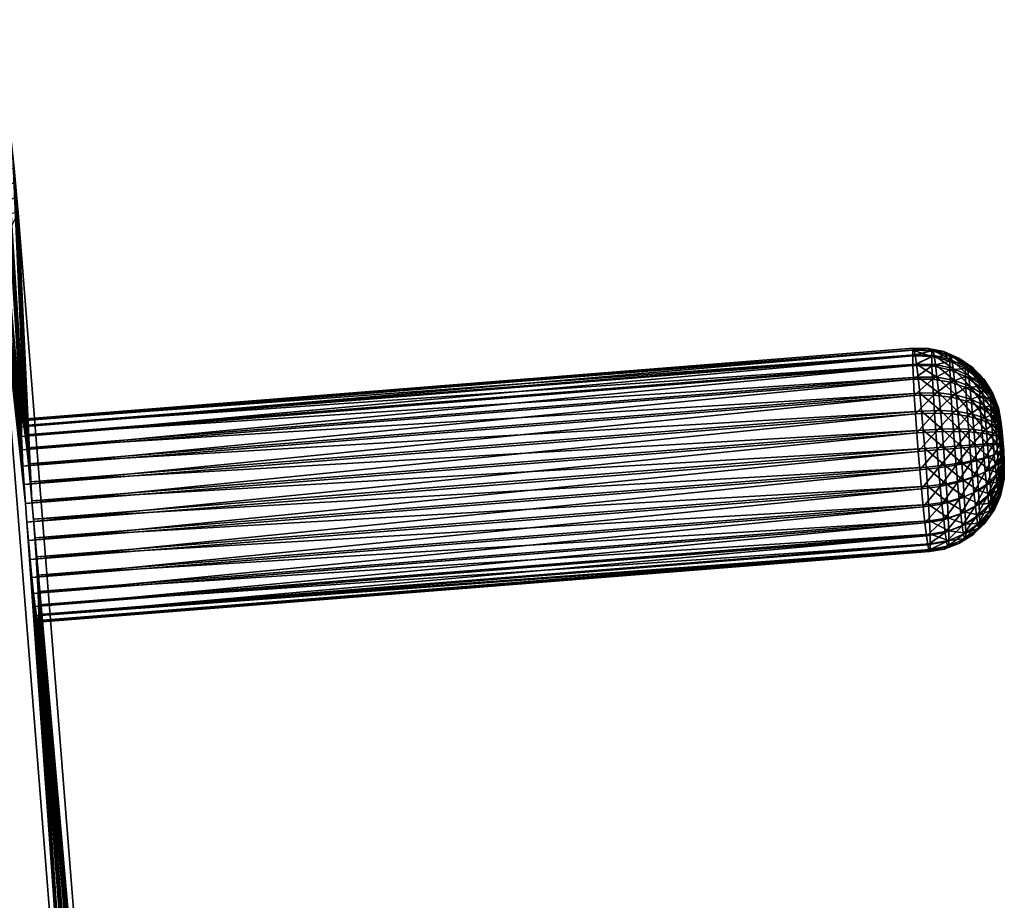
# Model space of a CAD drawing. Header units: centimetres. Extents: x -241 to 151, y -198 to 16.
# Tile 157 of 256: x -34.15 to -32.34, y 4.16 to 5.79. Entities that reach past the tile are written whole.
import ezdxf

# ---------------------------------------------------------------- set-up
doc = ezdxf.new("R2010")
doc.units = ezdxf.units.CM
doc.layers.add('963', color=7, linetype='Continuous', true_color=0xb89be5)

msp = doc.modelspace()

# ---------------------------------------------------------------- meshes
at = {"layer": '963', "color": 254, "true_color": 0xcad1ee}
mesh = msp.add_polyface(dxfattribs=at)
corners = [(-35.2918, 5.6983, -2.1254), (-34.2161, 5.7765, -1.4548), (-34.1958, 5.7852, -2.0901), (-35.312, 5.6437, -1.385), (-34.206, 5.5168, -1.1396), (-34.216, 5.7312, -1.3492), (-34.1653, 5.5344, -2.411), (-35.2848, 5.6549, -2.2339), (-34.1889, 5.7429, -2.1966), (-35.2514, 5.3423, -2.4923), (-34.1577, 5.4564, -2.4533), (-34.1555, 5.4292, -2.4561), (-34.1628, 5.5107, -2.4307), (-35.2613, 5.4475, -2.4472), (-34.1653, 5.5344, -2.411), (-35.2751, 5.3708, -2.4896), (-34.1602, 5.4841, -2.4449), (-35.3893, 5.4063, -2.4758), (-35.285, 5.656, -2.2329), (-34.1912, 5.762, -2.1724), (-34.1889, 5.7429, -2.1966), (-34.1947, 5.7831, -2.1174), (-35.2918, 5.6983, -2.1264), (-34.1958, 5.7852, -2.0901), (-34.1932, 5.7755, -2.1454), (-35.2918, 5.6955, -2.157), (-35.2913, 5.6865, -2.1864), (-34.2168, 5.7509, -1.373), (-35.312, 5.6443, -1.3855), (-34.216, 5.7312, -1.3492), (-35.3121, 5.6896, -1.491), (-34.2168, 5.7736, -1.4275), (-34.2161, 5.7765, -1.4548), (-35.3129, 5.686, -1.4606), (-34.2171, 5.7652, -1.3997), (-35.3135, 5.6764, -1.4316), (-34.201, 5.4377, -1.0991), (-34.7036, 5.3705, -1.1136), (-34.199, 5.4105, -1.0969), (-35.2709, 5.4135, -1.1592), (-34.2047, 5.4927, -1.1204), (-34.206, 5.5168, -1.1396), (-35.1209, 5.394, -1.1376), (-34.203, 5.4657, -1.1068), (-34.9131, 5.3804, -1.1225), (-34.1493, 5.0349, -1.6976), (-34.201, 5.4377, -1.0991), (-34.199, 5.4105, -1.0969), (-34.203, 5.4657, -1.1068), (-34.2047, 5.4927, -1.1204), (-34.206, 5.5168, -1.1396), (-34.216, 5.7312, -1.3492), (-34.149, 5.0454, -1.7324), (-34.2168, 5.7509, -1.373), (-34.2171, 5.7652, -1.3997), (-34.2168, 5.7736, -1.4275), (-34.2161, 5.7765, -1.4548), (-34.1958, 5.7852, -2.0901), (-34.1468, 5.0464, -1.8008), (-34.1481, 5.049, -1.7666), (-34.1424, 5.0199, -1.8697), (-34.1947, 5.7831, -2.1174), (-34.1932, 5.7755, -2.1454), (-34.1912, 5.762, -2.1724), (-34.1889, 5.7429, -2.1966), (-34.1653, 5.5344, -2.411), (-34.1395, 4.996, -1.9), (-34.1628, 5.5107, -2.4307), (-34.1602, 5.4841, -2.4449), (-34.1577, 5.4564, -2.4533), (-34.1555, 5.4292, -2.4561)]
mesh.append_faces([[corners[k] for k in face] for face in [(0, 1, 2), (3, 4, 5), (6, 7, 8), (9, 10, 11), (12, 13, 14), (15, 16, 10), (17, 12, 16), (18, 19, 20), (21, 22, 23), (24, 25, 21), (19, 26, 24), (27, 28, 29), (30, 31, 32), (33, 34, 31), (35, 27, 34), (36, 37, 38), (39, 40, 41), (42, 43, 40), (44, 36, 43), (37, 36, 44), (45, 46, 47), (45, 48, 46), (45, 49, 48), (45, 50, 49), (45, 51, 50), (52, 53, 51), (52, 54, 53), (52, 55, 54), (52, 56, 55), (52, 57, 56), (58, 57, 59), (60, 61, 57), (60, 62, 61), (60, 63, 62), (60, 64, 63), (60, 65, 64), (66, 67, 65), (66, 68, 67), (66, 69, 68), (66, 70, 69)]], dxfattribs={"color": 254})
mesh = msp.add_polyface(dxfattribs=at)
corners = [(-34.7036, 5.3705, -1.1136), (-35.1991, 4.1207, -1.1467), (-34.199, 5.4105, -1.0969), (-35.104, 3.4915, -2.5131), (-34.1555, 5.4292, -2.4561), (-33.9589, 2.9615, -2.4838), (-34.199, 5.4105, -1.0969), (-34.1464, 4.962, -1.6103), (-34.148, 4.9923, -1.6343), (-34.149, 5.0171, -1.6641), (-34.1443, 4.9282, -1.5932), (-34.1493, 5.0349, -1.6976), (-34.149, 5.0454, -1.7324), (-34.216, 5.7312, -1.3492), (-34.1481, 5.049, -1.7666), (-34.1958, 5.7852, -2.0901), (-34.1449, 5.0368, -1.8359), (-34.1468, 5.0464, -1.8008), (-34.1424, 5.0199, -1.8697), (-34.1395, 4.996, -1.9), (-34.1653, 5.5344, -2.411), (-34.1363, 4.9664, -1.9248), (-34.1555, 5.4292, -2.4561), (-34.1331, 4.933, -1.9426), (-34.13, 4.8983, -1.953), (-33.9589, 2.9615, -2.4838), (-34.1272, 4.8642, -1.9566), (-34.1246, 4.8301, -1.9538), (-34.1221, 4.7951, -1.9441), (-34.12, 4.7613, -1.9271), (-34.1184, 4.731, -1.903), (-34.1196, 4.6769, -1.7366), (-34.1183, 4.6743, -1.7708), (-34.1418, 4.8932, -1.5835), (-34.0024, 2.9427, -1.1246), (-34.1392, 4.8591, -1.5808), (-34.1364, 4.825, -1.5843), (-34.1333, 4.7903, -1.5948), (-34.1301, 4.7569, -1.6126), (-34.1269, 4.7273, -1.6373), (-34.124, 4.7034, -1.6676), (-34.1215, 4.6865, -1.7015), (-34.0384, 3.7005, -1.8509), (-34.036, 3.6836, -1.8847), (-34.0403, 3.7101, -1.8158), (-34.0417, 3.7127, -1.7816), (-34.0425, 3.7091, -1.7474), (-34.0429, 3.6986, -1.7126), (-34.0425, 3.6808, -1.6791), (-34.0416, 3.656, -1.6494), (-34.04, 3.6257, -1.6253)]
mesh.append_faces([[corners[k] for k in face] for face in [(0, 1, 2), (3, 4, 5), (6, 7, 8), (9, 6, 8), (6, 10, 7), (11, 6, 9), (12, 13, 11), (14, 15, 12), (16, 15, 17), (18, 15, 16), (19, 20, 18), (21, 22, 19), (23, 22, 21), (24, 22, 23), (24, 25, 22), (26, 25, 24), (27, 25, 26), (28, 25, 27), (29, 25, 28), (30, 25, 29), (31, 25, 32), (6, 33, 10), (34, 33, 6), (34, 35, 33), (34, 36, 35), (34, 37, 36), (34, 38, 37), (34, 39, 38), (34, 40, 39), (34, 41, 40), (41, 25, 31), (41, 42, 43), (41, 44, 42), (41, 45, 44), (41, 46, 45), (41, 47, 46), (41, 48, 47), (41, 49, 48), (41, 50, 49)]], dxfattribs={"color": 254})
mesh = msp.add_polyface(dxfattribs=at)
corners = [(-34.199, 5.4105, -1.0969), (-35.0984, 2.8558, -1.1609), (-34.0024, 2.9427, -1.1246), (-35.104, 3.4915, -2.5131), (-33.9589, 2.9615, -2.4838), (-35.0549, 2.8746, -2.5201), (-33.9568, 2.9342, -2.4816), (-35.0549, 2.8746, -2.5201), (-33.9589, 2.9615, -2.4838), (-35.0548, 2.8743, -2.5201), (-35.053, 2.8453, -2.5175), (-33.9548, 2.9063, -2.4739), (-35.0514, 2.8174, -2.5094), (-33.9532, 2.8793, -2.4603), (-34.0001, 2.9156, -1.1274), (-35.0963, 2.8266, -1.1641), (-33.9977, 2.8878, -1.1358), (-35.0983, 2.8556, -1.1609), (-34.0024, 2.9427, -1.1246), (-34.0354, 3.5569, -1.5986), (-34.0024, 2.9427, -1.1246), (-34.0328, 3.5227, -1.5958), (-34.0236, 3.4206, -1.6276), (-34.0205, 3.391, -1.6523), (-34.0176, 3.3671, -1.6826), (-34.0269, 3.4539, -1.6098), (-34.0151, 3.3501, -1.7165), (-34.0001, 2.9156, -1.1274), (-33.9977, 2.8878, -1.1358), (-33.9951, 2.8613, -1.15), (-33.9926, 2.8376, -1.1697), (-33.9689, 2.6291, -1.3841), (-34.0132, 3.3406, -1.7516), (-33.9666, 2.61, -1.4083), (-33.9417, 2.5955, -2.1259), (-34.0118, 3.3379, -1.7858), (-34.011, 3.3415, -1.82), (-34.0107, 3.3521, -1.8548), (-34.011, 3.3699, -1.8883), (-33.9519, 2.8551, -2.4411), (-34.012, 3.3947, -1.918), (-33.9589, 2.9615, -2.4838), (-33.9568, 2.9342, -2.4816), (-34.03, 3.4887, -1.5993), (-34.0136, 3.425, -1.9421), (-34.0157, 3.4588, -1.9592), (-34.0181, 3.4938, -1.9688), (-34.0208, 3.5279, -1.9716), (-34.0236, 3.562, -1.9681), (-34.1215, 4.6865, -1.7015), (-34.04, 3.6257, -1.6253), (-34.0378, 3.5919, -1.6082)]
mesh.append_faces([[corners[k] for k in face] for face in [(0, 1, 2), (3, 4, 5), (6, 7, 8), (6, 9, 7), (6, 10, 9), (11, 10, 6), (11, 12, 10), (13, 12, 11), (14, 15, 16), (14, 17, 15), (18, 17, 14), (19, 20, 21), (22, 20, 23), (20, 24, 23), (25, 20, 22), (20, 26, 24), (27, 26, 20), (28, 26, 27), (29, 26, 28), (30, 26, 29), (31, 26, 30), (31, 32, 26), (33, 32, 31), (34, 35, 32), (34, 36, 35), (34, 37, 36), (34, 38, 37), (39, 40, 38), (41, 40, 42), (43, 20, 25), (41, 44, 40), (41, 45, 44), (41, 46, 45), (41, 47, 46), (21, 20, 43), (41, 48, 47), (49, 48, 41), (20, 50, 49), (20, 51, 50), (20, 19, 51)]], dxfattribs={"color": 254})
mesh = msp.add_polyface(dxfattribs=at)
corners = [(-32.4768, 5.179, -1.7113), (-32.5029, 5.1767, -1.7464), (-32.5042, 5.1794, -1.7122), (-32.4678, 5.1754, -1.7445), (-32.5009, 5.1672, -1.7815), (-32.505, 5.1758, -1.678), (-32.4768, 5.179, -1.7113), (-32.5042, 5.1794, -1.7122), (-32.5054, 5.1653, -1.6432), (-32.4703, 5.1642, -1.6436), (-32.5051, 5.1474, -1.6097), (-32.5041, 5.1227, -1.5799), (-32.47, 5.1468, -1.6108), (-32.5025, 5.0924, -1.5559), (-32.469, 5.1226, -1.5817), (-32.4801, 4.8337, -1.6132), (-34.1215, 4.6865, -1.7015), (-32.4776, 4.8168, -1.6471), (-32.4757, 4.8073, -1.6822), (-34.1196, 4.6769, -1.7366), (-32.4743, 4.8046, -1.7164), (-34.1481, 5.049, -1.7666), (-32.505, 5.1758, -1.678), (-32.5042, 5.1794, -1.7122), (-34.1493, 5.0349, -1.6976), (-32.5054, 5.1653, -1.6432), (-34.149, 5.0171, -1.6641), (-32.5051, 5.1474, -1.6097), (-34.148, 4.9923, -1.6343), (-32.5041, 5.1227, -1.5799), (-34.1464, 4.962, -1.6103), (-32.5025, 5.0924, -1.5559), (-34.1443, 4.9282, -1.5932), (-32.5004, 5.0586, -1.5388), (-34.1418, 4.8932, -1.5835), (-32.4979, 5.0235, -1.5291), (-34.1392, 4.8591, -1.5808), (-32.4953, 4.9894, -1.5264), (-34.1364, 4.825, -1.5843), (-32.4925, 4.9553, -1.5299), (-34.1333, 4.7903, -1.5948), (-32.4894, 4.9206, -1.5404), (-34.1301, 4.7569, -1.6126), (-32.4861, 4.8873, -1.5582), (-34.1269, 4.7273, -1.6373), (-32.483, 4.8577, -1.5829), (-34.124, 4.7034, -1.6676), (-32.5029, 5.1767, -1.7464), (-34.1481, 5.049, -1.7666), (-32.5042, 5.1794, -1.7122), (-32.5009, 5.1672, -1.7815), (-34.1468, 5.0464, -1.8008), (-32.4985, 5.1503, -1.8153), (-34.1449, 5.0368, -1.8359), (-32.4956, 5.1263, -1.8456), (-34.1424, 5.0199, -1.8697), (-32.4924, 5.0967, -1.8704), (-34.1395, 4.996, -1.9), (-32.4892, 5.0634, -1.8882), (-34.1363, 4.9664, -1.9248), (-32.4861, 5.0286, -1.8986), (-34.1331, 4.933, -1.9426), (-32.4833, 4.9946, -1.9022), (-34.13, 4.8983, -1.953), (-32.4806, 4.9604, -1.8994), (-34.1272, 4.8642, -1.9566), (-32.4782, 4.9254, -1.8897), (-34.1246, 4.8301, -1.9538), (-32.4761, 4.8916, -1.8727), (-34.1221, 4.7951, -1.9441), (-32.4745, 4.8613, -1.8486), (-34.12, 4.7613, -1.9271), (-32.4735, 4.8366, -1.8188), (-34.1184, 4.731, -1.903), (-32.4732, 4.8187, -1.7854), (-34.1174, 4.7062, -1.8733), (-34.1171, 4.6884, -1.8398), (-32.4735, 4.8082, -1.7505), (-32.4743, 4.8046, -1.7164), (-34.1174, 4.6779, -1.8049)]
mesh.append_faces([[corners[k] for k in face] for face in [(0, 1, 2), (3, 4, 1), (5, 6, 7), (8, 9, 5), (10, 9, 8), (11, 12, 10), (13, 14, 11), (15, 16, 17), (18, 19, 20), (17, 16, 18), (21, 22, 23), (24, 25, 22), (26, 27, 25), (28, 29, 27), (30, 31, 29), (32, 33, 31), (34, 35, 33), (36, 37, 35), (38, 39, 37), (40, 41, 39), (42, 43, 41), (44, 45, 43), (46, 15, 45), (47, 48, 49), (50, 51, 47), (52, 53, 50), (54, 55, 52), (56, 57, 54), (58, 59, 56), (60, 61, 58), (62, 63, 60), (64, 65, 62), (66, 67, 64), (68, 69, 66), (70, 71, 68), (72, 73, 70), (74, 75, 72), (74, 76, 75), (77, 76, 74), (78, 79, 77)]], dxfattribs={"color": 254})
mesh = msp.add_polyface(dxfattribs=at)
corners = [(-32.4743, 4.8046, -1.7164), (-34.1196, 4.6769, -1.7366), (-34.1183, 4.6743, -1.7708), (-32.4757, 4.8073, -1.6822), (-34.1215, 4.6865, -1.7015), (-34.149, 5.0454, -1.7324), (-32.505, 5.1758, -1.678), (-34.1481, 5.049, -1.7666), (-34.1493, 5.0349, -1.6976), (-34.149, 5.0171, -1.6641), (-32.5054, 5.1653, -1.6432), (-34.148, 4.9923, -1.6343), (-32.5051, 5.1474, -1.6097), (-34.1464, 4.962, -1.6103), (-32.5041, 5.1227, -1.5799), (-34.1443, 4.9282, -1.5932), (-32.5025, 5.0924, -1.5559), (-34.1418, 4.8932, -1.5835), (-32.5004, 5.0586, -1.5388), (-34.1392, 4.8591, -1.5808), (-32.4979, 5.0235, -1.5291), (-34.1364, 4.825, -1.5843), (-32.4953, 4.9894, -1.5264), (-34.1333, 4.7903, -1.5948), (-32.4925, 4.9553, -1.5299), (-34.1301, 4.7569, -1.6126), (-32.4894, 4.9206, -1.5404), (-34.1269, 4.7273, -1.6373), (-32.4861, 4.8873, -1.5582), (-34.124, 4.7034, -1.6676), (-32.483, 4.8577, -1.5829), (-32.4801, 4.8337, -1.6132), (-34.1174, 4.6779, -1.8049), (-32.4743, 4.8046, -1.7164), (-34.1183, 4.6743, -1.7708), (-32.5029, 5.1767, -1.7464), (-34.1468, 5.0464, -1.8008), (-34.1481, 5.049, -1.7666), (-32.5009, 5.1672, -1.7815), (-34.1449, 5.0368, -1.8359), (-32.4985, 5.1503, -1.8153), (-34.1424, 5.0199, -1.8697), (-32.4956, 5.1263, -1.8456), (-34.1395, 4.996, -1.9), (-32.4924, 5.0967, -1.8704), (-34.1363, 4.9664, -1.9248), (-32.4892, 5.0634, -1.8882), (-34.1331, 4.933, -1.9426), (-32.4861, 5.0286, -1.8986), (-34.13, 4.8983, -1.953), (-32.4833, 4.9946, -1.9022), (-34.1272, 4.8642, -1.9566), (-32.4806, 4.9604, -1.8994), (-34.1246, 4.8301, -1.9538), (-32.4782, 4.9254, -1.8897), (-34.1221, 4.7951, -1.9441), (-32.4761, 4.8916, -1.8727), (-34.12, 4.7613, -1.9271), (-32.4745, 4.8613, -1.8486), (-34.1184, 4.731, -1.903), (-32.4735, 4.8366, -1.8188), (-34.1174, 4.7062, -1.8733), (-32.4735, 4.8082, -1.7505), (-34.1171, 4.6884, -1.8398), (-34.1174, 4.7062, -1.8733), (-33.9589, 2.9615, -2.4838), (-34.1184, 4.731, -1.903), (-34.1171, 4.6884, -1.8398), (-34.1174, 4.6779, -1.8049), (-34.1183, 4.6743, -1.7708), (-34.1215, 4.6865, -1.7015), (-34.0267, 3.5967, -1.9576), (-34.0236, 3.562, -1.9681), (-34.0299, 3.63, -1.9398), (-34.0331, 3.6597, -1.9151), (-34.036, 3.6836, -1.8847)]
mesh.append_faces([[corners[k] for k in face] for face in [(0, 1, 2), (3, 4, 1), (5, 6, 7), (8, 6, 5), (9, 10, 8), (11, 12, 9), (13, 14, 11), (15, 16, 13), (17, 18, 15), (19, 20, 17), (21, 22, 19), (23, 24, 21), (25, 26, 23), (27, 28, 25), (29, 30, 27), (4, 31, 29), (32, 33, 34), (35, 36, 37), (38, 39, 36), (40, 41, 39), (42, 43, 41), (44, 45, 43), (46, 47, 45), (48, 49, 47), (50, 51, 49), (52, 53, 51), (54, 55, 53), (56, 57, 55), (58, 59, 57), (60, 61, 59), (62, 32, 63), (64, 65, 66), (67, 65, 64), (68, 65, 67), (69, 65, 68), (70, 71, 72), (70, 73, 71), (70, 74, 73), (70, 75, 74)]], dxfattribs={"color": 254})
mesh = msp.add_polyface(dxfattribs=at)
corners = [(-32.435, 5.1665, -1.7415), (-32.4205, 5.1615, -1.7097), (-32.4063, 5.1513, -1.7376), (-32.4483, 5.1733, -1.7105), (-32.4678, 5.1754, -1.7445), (-32.4768, 5.179, -1.7113), (-32.5029, 5.1767, -1.7464), (-32.4659, 5.1661, -1.7789), (-32.5009, 5.1672, -1.7815), (-32.4985, 5.1503, -1.8153), (-32.4635, 5.1496, -1.812), (-32.4607, 5.1262, -1.8416), (-32.4956, 5.1263, -1.8456), (-32.4003, 5.1099, -1.8191), (-32.431, 5.1423, -1.8046), (-32.4027, 5.1295, -1.7942), (-32.4332, 5.1578, -1.7736), (-32.4047, 5.1434, -1.7664), (-32.4283, 5.1203, -1.8324), (-32.4205, 5.1615, -1.7097), (-32.4081, 5.1505, -1.6814), (-32.395, 5.144, -1.7092), (-32.437, 5.1656, -1.6788), (-32.4483, 5.1733, -1.7105), (-32.47, 5.1745, -1.6777), (-32.4768, 5.179, -1.7113), (-32.505, 5.1758, -1.678), (-32.4703, 5.1642, -1.6436), (-32.5051, 5.1474, -1.6097), (-32.47, 5.1468, -1.6108), (-32.5041, 5.1227, -1.5799), (-32.469, 5.1226, -1.5817), (-32.4373, 5.156, -1.6469), (-32.4084, 5.1419, -1.6527), (-32.437, 5.1397, -1.6163), (-32.4081, 5.1272, -1.6252), (-32.4361, 5.117, -1.589)]
mesh.append_faces([[corners[k] for k in face] for face in [(0, 1, 2), (0, 3, 1), (4, 3, 0), (4, 5, 3), (4, 6, 5), (7, 8, 4), (7, 9, 8), (10, 9, 7), (11, 9, 10), (11, 12, 9), (13, 14, 15), (15, 16, 17), (16, 15, 14), (18, 10, 14), (10, 18, 11), (14, 7, 16), (7, 14, 10), (17, 0, 2), (0, 17, 16), (16, 4, 0), (4, 16, 7), (19, 20, 21), (19, 22, 20), (23, 22, 19), (23, 24, 22), (25, 24, 23), (26, 24, 25), (26, 27, 24), (28, 29, 27), (30, 31, 29), (20, 32, 33), (32, 20, 22), (22, 27, 32), (27, 22, 24), (33, 34, 35), (34, 33, 32), (36, 35, 34), (32, 29, 34), (29, 32, 27), (31, 34, 29)]], dxfattribs={"color": 254})
mesh = msp.add_polyface(dxfattribs=at)
corners = [(-32.3608, 5.1017, -1.727), (-32.3577, 5.0959, -1.7086), (-32.3475, 5.0697, -1.7209), (-32.3737, 5.1216, -1.7088), (-32.3811, 5.1296, -1.7327), (-32.395, 5.144, -1.7092), (-32.4063, 5.1513, -1.7376), (-32.4205, 5.1615, -1.7097), (-32.3738, 5.074, -1.8187), (-32.4003, 5.1099, -1.8191), (-32.376, 5.0946, -1.8016), (-32.3977, 5.0855, -1.8395), (-32.3569, 5.0747, -1.7802), (-32.378, 5.1112, -1.7805), (-32.3584, 5.0875, -1.7639), (-32.3797, 5.1229, -1.757), (-32.3598, 5.0966, -1.7458), (-32.3469, 5.0663, -1.7334), (-32.4027, 5.1295, -1.7942), (-32.4047, 5.1434, -1.7664), (-32.3577, 5.0959, -1.7086), (-32.362, 5.1012, -1.6904), (-32.3483, 5.0693, -1.6965), (-32.3737, 5.1216, -1.7088), (-32.3826, 5.1289, -1.6852), (-32.395, 5.144, -1.7092), (-32.4081, 5.1505, -1.6814), (-32.3621, 5.0956, -1.6717), (-32.3828, 5.1216, -1.661), (-32.3826, 5.1092, -1.6378), (-32.362, 5.086, -1.6538), (-32.3819, 5.092, -1.6171), (-32.3614, 5.0728, -1.6378), (-32.4084, 5.1419, -1.6527), (-32.4081, 5.1272, -1.6252), (-32.4073, 5.1069, -1.6007), (-32.406, 5.082, -1.581)]
mesh.append_faces([[corners[k] for k in face] for face in [(0, 1, 2), (0, 3, 1), (4, 3, 0), (4, 5, 3), (6, 5, 4), (6, 7, 5), (8, 9, 10), (9, 8, 11), (12, 13, 14), (13, 12, 10), (14, 15, 16), (15, 14, 13), (0, 17, 16), (16, 4, 0), (4, 16, 15), (10, 18, 13), (18, 10, 9), (13, 19, 15), (19, 13, 18), (15, 6, 4), (6, 15, 19), (20, 21, 22), (23, 21, 20), (23, 24, 21), (25, 24, 23), (25, 26, 24), (27, 22, 21), (21, 28, 27), (28, 21, 24), (27, 29, 30), (29, 27, 28), (30, 31, 32), (31, 30, 29), (24, 33, 28), (33, 24, 26), (28, 34, 29), (34, 28, 33), (29, 35, 31), (35, 29, 34), (36, 31, 35)]], dxfattribs={"color": 254})
mesh = msp.add_polyface(dxfattribs=at)
corners = [(-32.4576, 5.0972, -1.8658), (-32.4956, 5.1263, -1.8456), (-32.4607, 5.1262, -1.8416), (-32.4924, 5.0967, -1.8704), (-32.4544, 5.0646, -1.8832), (-32.4892, 5.0634, -1.8882), (-32.4514, 5.0306, -1.8935), (-32.4861, 5.0286, -1.8986), (-32.4486, 4.9973, -1.8969), (-32.4224, 5.0627, -1.8714), (-32.3925, 5.0296, -1.8627), (-32.4196, 5.0309, -1.8809), (-32.417, 4.9997, -1.8842), (-32.4254, 5.0932, -1.8551), (-32.3951, 5.0581, -1.8541), (-32.3977, 5.0855, -1.8395), (-32.4283, 5.1203, -1.8324), (-32.4003, 5.1099, -1.8191), (-32.431, 5.1423, -1.8046), (-32.5025, 5.0924, -1.5559), (-32.4674, 5.0929, -1.5582), (-32.469, 5.1226, -1.5817), (-32.5004, 5.0586, -1.5388), (-32.4654, 5.0599, -1.5415), (-32.4979, 5.0235, -1.5291), (-32.463, 5.0256, -1.532), (-32.4081, 5.1272, -1.6252), (-32.4361, 5.117, -1.589), (-32.4073, 5.1069, -1.6007), (-32.437, 5.1397, -1.6163), (-32.4346, 5.0892, -1.567), (-32.406, 5.082, -1.581), (-32.4327, 5.0583, -1.5513), (-32.4043, 5.0542, -1.5669), (-32.4304, 5.0262, -1.5425), (-32.4022, 5.0254, -1.559), (-32.428, 4.9949, -1.54)]
mesh.append_faces([[corners[k] for k in face] for face in [(0, 1, 2), (0, 3, 1), (4, 3, 0), (4, 5, 3), (6, 5, 4), (6, 7, 5), (8, 7, 6), (9, 10, 11), (12, 6, 11), (11, 4, 9), (4, 11, 6), (13, 14, 9), (15, 16, 17), (16, 15, 13), (9, 0, 13), (0, 9, 4), (13, 2, 16), (2, 13, 0), (18, 17, 16), (19, 20, 21), (22, 20, 19), (22, 23, 20), (24, 23, 22), (24, 25, 23), (26, 27, 28), (29, 21, 27), (28, 30, 31), (30, 28, 27), (31, 32, 33), (32, 31, 30), (27, 20, 30), (20, 27, 21), (30, 23, 32), (23, 30, 20), (33, 34, 35), (34, 33, 32), (36, 35, 34), (32, 25, 34), (25, 32, 23)]], dxfattribs={"color": 254})
mesh = msp.add_polyface(dxfattribs=at)
corners = [(-32.3426, 5.0412, -1.7158), (-32.3475, 5.0687, -1.7087), (-32.3428, 5.0417, -1.7089), (-32.3475, 5.0697, -1.7209), (-32.3577, 5.0959, -1.7086), (-32.346, 5.0602, -1.7455), (-32.3417, 5.0358, -1.7297), (-32.3449, 5.0516, -1.7564), (-32.3469, 5.0663, -1.7334), (-32.3422, 5.0393, -1.7229), (-32.3535, 5.041, -1.803), (-32.3738, 5.074, -1.8187), (-32.3552, 5.0589, -1.7934), (-32.3716, 5.0509, -1.8311), (-32.3438, 5.0411, -1.7652), (-32.3569, 5.0747, -1.7802), (-32.376, 5.0946, -1.8016), (-32.3925, 5.0296, -1.8627), (-32.4224, 5.0627, -1.8714), (-32.3951, 5.0581, -1.8541), (-32.3977, 5.0855, -1.8395), (-32.4254, 5.0932, -1.8551), (-32.3584, 5.0875, -1.7639), (-32.3598, 5.0966, -1.7458), (-32.3608, 5.1017, -1.727), (-32.3475, 5.0687, -1.7087), (-32.343, 5.041, -1.702), (-32.3428, 5.0417, -1.7089), (-32.3577, 5.0959, -1.7086), (-32.3483, 5.0693, -1.6965), (-32.3431, 5.0389, -1.6949), (-32.3484, 5.0656, -1.684), (-32.3483, 5.0592, -1.672), (-32.3621, 5.0956, -1.6717), (-32.362, 5.086, -1.6538), (-32.3614, 5.0728, -1.6378), (-32.348, 5.0503, -1.6614), (-32.3606, 5.0565, -1.6249), (-32.3474, 5.0395, -1.6528), (-32.3808, 5.071, -1.6004), (-32.3819, 5.092, -1.6171), (-32.3793, 5.0475, -1.5886), (-32.406, 5.082, -1.581), (-32.4043, 5.0542, -1.5669)]
mesh.append_faces([[corners[k] for k in face] for face in [(0, 1, 2), (3, 4, 1), (5, 6, 7), (8, 9, 5), (8, 0, 9), (3, 0, 8), (1, 0, 3), (10, 11, 12), (11, 10, 13), (14, 15, 7), (15, 14, 12), (12, 16, 15), (16, 12, 11), (17, 18, 19), (13, 20, 11), (20, 13, 19), (19, 21, 20), (7, 22, 5), (22, 7, 15), (5, 23, 8), (23, 5, 22), (8, 24, 3), (25, 26, 27), (28, 29, 25), (30, 31, 32), (26, 29, 31), (26, 25, 29), (29, 33, 31), (31, 34, 32), (34, 31, 33), (32, 35, 36), (35, 32, 34), (36, 37, 38), (37, 36, 35), (35, 39, 37), (39, 35, 40), (41, 37, 39), (40, 42, 39), (39, 43, 41), (43, 39, 42)]], dxfattribs={"color": 254})
mesh = msp.add_polyface(dxfattribs=at)
corners = [(-32.3503, 5.0041, -1.8104), (-32.3396, 4.9923, -1.7756), (-32.3489, 4.9859, -1.809), (-32.3674, 5.0031, -1.8408), (-32.3656, 4.9794, -1.8389), (-32.3902, 5.0016, -1.8656), (-32.3518, 5.0224, -1.8085), (-32.3405, 5.0045, -1.7766), (-32.3694, 5.0268, -1.8384), (-32.3415, 5.0167, -1.7753), (-32.3535, 5.041, -1.803), (-32.3426, 5.0291, -1.7716), (-32.3716, 5.0509, -1.8311), (-32.3552, 5.0589, -1.7934), (-32.3438, 5.0411, -1.7652), (-32.3925, 5.0296, -1.8627), (-32.4196, 5.0309, -1.8809), (-32.3951, 5.0581, -1.8541), (-32.3421, 5.0173, -1.6739), (-32.3466, 5.0274, -1.6467), (-32.3458, 5.0149, -1.6432), (-32.3425, 5.0241, -1.6773), (-32.3474, 5.0395, -1.6528), (-32.3428, 5.0303, -1.6822), (-32.348, 5.0503, -1.6614), (-32.343, 5.0353, -1.6882), (-32.3483, 5.0592, -1.672), (-32.3431, 5.0389, -1.6949), (-32.343, 5.041, -1.702), (-32.3484, 5.0656, -1.684), (-32.3594, 5.0384, -1.6158), (-32.3606, 5.0565, -1.6249), (-32.3793, 5.0475, -1.5886), (-32.3581, 5.0197, -1.6106), (-32.3776, 5.0232, -1.5819), (-32.3567, 5.0014, -1.6091), (-32.3448, 5.0027, -1.6422), (-32.3758, 4.9995, -1.5799), (-32.4022, 5.0254, -1.559), (-32.4043, 5.0542, -1.5669), (-32.4001, 4.9973, -1.5567), (-32.3552, 4.9831, -1.611)]
mesh.append_faces([[corners[k] for k in face] for face in [(0, 1, 2), (2, 3, 0), (4, 5, 3), (6, 7, 0), (0, 8, 6), (8, 0, 3), (9, 10, 11), (10, 9, 6), (6, 12, 10), (12, 6, 8), (11, 13, 14), (13, 11, 10), (3, 15, 8), (15, 3, 5), (5, 16, 15), (8, 17, 12), (17, 8, 15), (18, 19, 20), (21, 22, 19), (23, 24, 22), (25, 26, 24), (27, 26, 25), (28, 29, 27), (22, 30, 19), (30, 22, 31), (31, 32, 30), (19, 33, 20), (33, 19, 30), (30, 34, 33), (34, 30, 32), (20, 35, 36), (35, 20, 33), (33, 37, 35), (37, 33, 34), (32, 38, 34), (38, 32, 39), (34, 40, 37), (40, 34, 38), (41, 36, 35)]], dxfattribs={"color": 254})
mesh = msp.add_polyface(dxfattribs=at)
corners = [(-32.3398, 4.9894, -1.6742), (-32.341, 5.0033, -1.6713), (-32.3405, 4.9964, -1.6721), (-32.3386, 5.0044, -1.7473), (-32.3381, 4.9975, -1.7467), (-32.3392, 5.0112, -1.7466), (-32.3398, 5.0183, -1.7445), (-32.3405, 5.025, -1.7409), (-32.3411, 5.031, -1.7359), (-32.3417, 5.0358, -1.7297), (-32.3422, 5.0393, -1.7229), (-32.3426, 5.0412, -1.7158), (-32.3428, 5.0417, -1.7089), (-32.343, 5.041, -1.702), (-32.3431, 5.0389, -1.6949), (-32.343, 5.0353, -1.6882), (-32.3428, 5.0303, -1.6822), (-32.3425, 5.0241, -1.6773), (-32.3421, 5.0173, -1.6739), (-32.3416, 5.0102, -1.6719), (-32.3396, 4.9923, -1.7756), (-32.3386, 5.0044, -1.7473), (-32.3381, 4.9975, -1.7467), (-32.3405, 5.0045, -1.7766), (-32.3392, 5.0112, -1.7466), (-32.3415, 5.0167, -1.7753), (-32.3398, 5.0183, -1.7445), (-32.3426, 5.0291, -1.7716), (-32.3405, 5.025, -1.7409), (-32.3438, 5.0411, -1.7652), (-32.3411, 5.031, -1.7359), (-32.3449, 5.0516, -1.7564), (-32.3417, 5.0358, -1.7297), (-32.346, 5.0602, -1.7455), (-32.3422, 5.0393, -1.7229), (-32.3503, 5.0041, -1.8104), (-32.3518, 5.0224, -1.8085), (-32.341, 5.0033, -1.6713), (-32.3438, 4.9905, -1.6435), (-32.3405, 4.9964, -1.6721), (-32.3448, 5.0027, -1.6422), (-32.3416, 5.0102, -1.6719), (-32.3458, 5.0149, -1.6432), (-32.3421, 5.0173, -1.6739), (-32.3425, 5.0241, -1.6773), (-32.3466, 5.0274, -1.6467), (-32.3428, 5.0303, -1.6822), (-32.3474, 5.0395, -1.6528), (-32.343, 5.0353, -1.6882), (-32.348, 5.0503, -1.6614)]
mesh.append_faces([[corners[k] for k in face] for face in [(0, 1, 2), (3, 0, 4), (5, 0, 3), (6, 0, 5), (7, 0, 6), (8, 0, 7), (9, 0, 8), (10, 0, 9), (11, 0, 10), (12, 0, 11), (13, 0, 12), (14, 0, 13), (15, 0, 14), (16, 0, 15), (17, 0, 16), (18, 0, 17), (19, 0, 18), (1, 0, 19), (20, 21, 22), (23, 21, 20), (23, 24, 21), (25, 24, 23), (25, 26, 24), (27, 26, 25), (27, 28, 26), (29, 28, 27), (29, 30, 28), (31, 30, 29), (31, 32, 30), (33, 34, 32), (20, 35, 23), (23, 36, 25), (37, 38, 39), (37, 40, 38), (41, 40, 37), (41, 42, 40), (43, 42, 41), (44, 45, 43), (46, 47, 44), (48, 49, 46)]], dxfattribs={"color": 254})
mesh = msp.add_polyface(dxfattribs=at)
corners = [(-32.4486, 4.9973, -1.8969), (-32.4833, 4.9946, -1.9022), (-32.4861, 5.0286, -1.8986), (-32.4461, 4.9639, -1.8942), (-32.4806, 4.9604, -1.8994), (-32.4437, 4.9296, -1.8848), (-32.4782, 4.9254, -1.8897), (-32.4416, 4.8966, -1.8681), (-32.4761, 4.8916, -1.8727), (-32.44, 4.8669, -1.8445), (-32.409, 4.8776, -1.8351), (-32.4104, 4.9053, -1.8572), (-32.4124, 4.9363, -1.8728), (-32.4146, 4.9684, -1.8816), (-32.417, 4.9997, -1.8842), (-32.4196, 5.0309, -1.8809), (-32.3902, 5.0016, -1.8656), (-32.4514, 5.0306, -1.8935), (-32.4953, 4.9894, -1.5264), (-32.463, 5.0256, -1.532), (-32.4979, 5.0235, -1.5291), (-32.4604, 4.9922, -1.5293), (-32.4925, 4.9553, -1.5299), (-32.4577, 4.9589, -1.5328), (-32.4894, 4.9206, -1.5404), (-32.4546, 4.9249, -1.543), (-32.4861, 4.8873, -1.5582), (-32.4515, 4.8923, -1.5604), (-32.4022, 5.0254, -1.559), (-32.428, 4.9949, -1.54), (-32.4001, 4.9973, -1.5567), (-32.4304, 5.0262, -1.5425), (-32.4255, 4.9637, -1.5432), (-32.3978, 4.9693, -1.5596), (-32.4226, 4.9319, -1.5527), (-32.4197, 4.9014, -1.5691), (-32.3952, 4.9408, -1.5682), (-32.4168, 4.8742, -1.5917), (-32.3926, 4.9134, -1.5829), (-32.4484, 4.8633, -1.5846)]
mesh.append_faces([[corners[k] for k in face] for face in [(0, 1, 2), (3, 1, 0), (3, 4, 1), (5, 4, 3), (5, 6, 4), (7, 6, 5), (7, 8, 6), (9, 8, 7), (10, 7, 11), (11, 5, 12), (5, 11, 7), (12, 3, 13), (3, 12, 5), (13, 0, 14), (0, 13, 3), (15, 16, 14), (17, 14, 0), (18, 19, 20), (18, 21, 19), (22, 21, 18), (22, 23, 21), (24, 23, 22), (24, 25, 23), (26, 25, 24), (26, 27, 25), (28, 29, 30), (31, 21, 29), (21, 31, 19), (30, 32, 33), (32, 30, 29), (34, 33, 32), (29, 23, 32), (23, 29, 21), (32, 25, 34), (25, 32, 23), (35, 36, 34), (37, 38, 35), (34, 27, 35), (27, 34, 25), (39, 35, 27)]], dxfattribs={"color": 254})
mesh = msp.add_polyface(dxfattribs=at)
corners = [(-32.3464, 4.949, -1.7946), (-32.3374, 4.9569, -1.7575), (-32.3456, 4.9327, -1.7817), (-32.338, 4.9677, -1.7661), (-32.3476, 4.9671, -1.8038), (-32.3387, 4.9798, -1.7722), (-32.3639, 4.9551, -1.8322), (-32.3625, 4.9316, -1.8203), (-32.3489, 4.9859, -1.809), (-32.3396, 4.9923, -1.7756), (-32.3656, 4.9794, -1.8389), (-32.3674, 5.0031, -1.8408), (-32.386, 4.9447, -1.8554), (-32.3881, 4.9735, -1.8633), (-32.4146, 4.9684, -1.8816), (-32.4124, 4.9363, -1.8728), (-32.3902, 5.0016, -1.8656), (-32.417, 4.9997, -1.8842), (-32.3398, 4.9894, -1.6742), (-32.3427, 4.9781, -1.6472), (-32.3416, 4.9662, -1.6536), (-32.3405, 4.9964, -1.6721), (-32.3438, 4.9905, -1.6435), (-32.3448, 5.0027, -1.6422), (-32.3552, 4.9831, -1.611), (-32.3567, 5.0014, -1.6091), (-32.3738, 4.9759, -1.5824), (-32.3758, 4.9995, -1.5799), (-32.3536, 4.9645, -1.6166), (-32.3717, 4.9518, -1.5896), (-32.3518, 4.9467, -1.6261), (-32.3694, 4.9286, -1.602), (-32.3501, 4.9308, -1.6394), (-32.3404, 4.9556, -1.6624), (-32.3978, 4.9693, -1.5596), (-32.4001, 4.9973, -1.5567), (-32.3952, 4.9408, -1.5682), (-32.4226, 4.9319, -1.5527), (-32.3486, 4.918, -1.6556), (-32.3394, 4.947, -1.6733)]
mesh.append_faces([[corners[k] for k in face] for face in [(0, 1, 2), (3, 4, 5), (4, 3, 0), (0, 6, 4), (6, 0, 7), (5, 8, 9), (8, 5, 4), (4, 10, 8), (10, 4, 6), (11, 8, 10), (7, 12, 6), (6, 13, 10), (13, 6, 12), (12, 14, 13), (14, 12, 15), (16, 10, 13), (13, 17, 16), (17, 13, 14), (18, 19, 20), (21, 22, 19), (23, 24, 22), (25, 26, 24), (26, 25, 27), (22, 28, 19), (28, 22, 24), (24, 29, 28), (29, 24, 26), (19, 30, 20), (30, 19, 28), (28, 31, 30), (31, 28, 29), (20, 32, 33), (32, 20, 30), (27, 34, 26), (34, 27, 35), (26, 36, 29), (36, 26, 34), (34, 37, 36), (33, 38, 39)]], dxfattribs={"color": 254})
mesh = msp.add_polyface(dxfattribs=at)
corners = [(-32.3371, 4.9665, -1.7028), (-32.338, 4.9719, -1.6889), (-32.3375, 4.9684, -1.6957), (-32.3385, 4.9767, -1.6828), (-32.3392, 4.9827, -1.6778), (-32.3368, 4.966, -1.7097), (-32.3398, 4.9894, -1.6742), (-32.3366, 4.9667, -1.7167), (-32.3366, 4.9688, -1.7237), (-32.3366, 4.9724, -1.7305), (-32.3368, 4.9774, -1.7365), (-32.3372, 4.9836, -1.7413), (-32.3376, 4.9904, -1.7448), (-32.3381, 4.9975, -1.7467), (-32.3371, 4.9386, -1.7101), (-32.3366, 4.9667, -1.7167), (-32.3368, 4.966, -1.7097), (-32.337, 4.9379, -1.7224), (-32.3366, 4.9688, -1.7237), (-32.3369, 4.9417, -1.7348), (-32.3366, 4.9724, -1.7305), (-32.337, 4.948, -1.7468), (-32.3368, 4.9774, -1.7365), (-32.3374, 4.9569, -1.7575), (-32.3372, 4.9836, -1.7413), (-32.338, 4.9677, -1.7661), (-32.3376, 4.9904, -1.7448), (-32.3387, 4.9798, -1.7722), (-32.3381, 4.9975, -1.7467), (-32.3396, 4.9923, -1.7756), (-32.3456, 4.9327, -1.7817), (-32.3464, 4.949, -1.7946), (-32.3371, 4.9665, -1.7028), (-32.3371, 4.9386, -1.7101), (-32.3368, 4.966, -1.7097), (-32.3378, 4.9376, -1.6979), (-32.3375, 4.9684, -1.6957), (-32.3385, 4.941, -1.6854), (-32.338, 4.9719, -1.6889), (-32.3394, 4.947, -1.6733), (-32.3385, 4.9767, -1.6828), (-32.3404, 4.9556, -1.6624), (-32.3392, 4.9827, -1.6778), (-32.3416, 4.9662, -1.6536), (-32.3398, 4.9894, -1.6742), (-32.3405, 4.9964, -1.6721), (-32.3427, 4.9781, -1.6472)]
mesh.append_faces([[corners[k] for k in face] for face in [(0, 1, 2), (0, 3, 1), (0, 4, 3), (5, 4, 0), (5, 6, 4), (7, 6, 5), (8, 6, 7), (9, 6, 8), (10, 6, 9), (11, 6, 10), (12, 6, 11), (13, 6, 12), (14, 15, 16), (17, 15, 14), (17, 18, 15), (19, 18, 17), (19, 20, 18), (21, 20, 19), (21, 22, 20), (23, 22, 21), (23, 24, 22), (25, 24, 23), (25, 26, 24), (27, 26, 25), (27, 28, 26), (29, 28, 27), (21, 30, 23), (23, 31, 25), (32, 33, 34), (32, 35, 33), (36, 35, 32), (36, 37, 35), (38, 37, 36), (38, 39, 37), (40, 39, 38), (40, 41, 39), (42, 41, 40), (42, 43, 41), (44, 43, 42), (45, 46, 44)]], dxfattribs={"color": 254})
mesh = msp.add_polyface(dxfattribs=at)
corners = [(-32.3451, 4.9043, -1.7292), (-32.3429, 4.9101, -1.7107), (-32.3546, 4.8822, -1.7115), (-32.337, 4.9379, -1.7224), (-32.3371, 4.9386, -1.7101), (-32.3449, 4.9099, -1.7479), (-32.3369, 4.9417, -1.7348), (-32.3605, 4.881, -1.7597), (-32.3451, 4.9195, -1.7658), (-32.337, 4.948, -1.7468), (-32.3607, 4.8934, -1.783), (-32.3456, 4.9327, -1.7817), (-32.3613, 4.9106, -1.8036), (-32.383, 4.8921, -1.8216), (-32.3625, 4.9316, -1.8203), (-32.3464, 4.949, -1.7946), (-32.3843, 4.917, -1.8414), (-32.4104, 4.9053, -1.8572), (-32.386, 4.9447, -1.8554), (-32.4124, 4.9363, -1.8728), (-32.3429, 4.9101, -1.7107), (-32.3462, 4.9038, -1.6926), (-32.3546, 4.8822, -1.7115), (-32.3378, 4.9376, -1.6979), (-32.3371, 4.9386, -1.7101), (-32.3518, 4.9467, -1.6261), (-32.3672, 4.9081, -1.6192), (-32.3501, 4.9308, -1.6394), (-32.3694, 4.9286, -1.602), (-32.3717, 4.9518, -1.5896), (-32.3926, 4.9134, -1.5829), (-32.3952, 4.9408, -1.5682), (-32.4197, 4.9014, -1.5691), (-32.39, 4.889, -1.6032), (-32.3486, 4.918, -1.6556), (-32.3404, 4.9556, -1.6624), (-32.3652, 4.8915, -1.6402), (-32.3394, 4.947, -1.6733), (-32.3473, 4.9089, -1.6738), (-32.3385, 4.941, -1.6854), (-32.3635, 4.8797, -1.6637)]
mesh.append_faces([[corners[k] for k in face] for face in [(0, 1, 2), (3, 1, 0), (3, 4, 1), (3, 5, 6), (5, 3, 0), (0, 7, 5), (6, 8, 9), (8, 6, 5), (5, 10, 8), (11, 9, 8), (8, 12, 11), (12, 8, 10), (10, 13, 12), (11, 14, 15), (14, 11, 12), (12, 16, 14), (16, 12, 13), (13, 17, 16), (18, 14, 16), (16, 19, 18), (19, 16, 17), (20, 21, 22), (20, 23, 21), (24, 23, 20), (25, 26, 27), (26, 25, 28), (29, 30, 28), (30, 29, 31), (31, 32, 30), (28, 33, 26), (33, 28, 30), (34, 35, 27), (27, 36, 34), (36, 27, 26), (37, 38, 39), (38, 37, 34), (34, 40, 38), (40, 34, 36), (39, 21, 23), (21, 39, 38)]], dxfattribs={"color": 254})
mesh = msp.add_polyface(dxfattribs=at)
corners = [(-32.3822, 4.8484, -1.741), (-32.3945, 4.8355, -1.7134), (-32.4081, 4.8289, -1.7453), (-32.3722, 4.8568, -1.7124), (-32.3607, 4.8737, -1.7355), (-32.3546, 4.8822, -1.7115), (-32.3451, 4.9043, -1.7292), (-32.3605, 4.881, -1.7597), (-32.3607, 4.8934, -1.783), (-32.3449, 4.9099, -1.7479), (-32.3819, 4.857, -1.7696), (-32.4078, 4.8386, -1.7772), (-32.3822, 4.8717, -1.7971), (-32.4081, 4.8549, -1.8079), (-32.383, 4.8921, -1.8216), (-32.409, 4.8776, -1.8351), (-32.4104, 4.9053, -1.8572), (-32.3945, 4.8355, -1.7134), (-32.384, 4.8476, -1.6848), (-32.4101, 4.8281, -1.6826), (-32.3722, 4.8568, -1.7124), (-32.3622, 4.8731, -1.6881), (-32.3546, 4.8822, -1.7115), (-32.3462, 4.9038, -1.6926), (-32.3926, 4.9134, -1.5829), (-32.4168, 4.8742, -1.5917), (-32.39, 4.889, -1.6032), (-32.3473, 4.9089, -1.6738), (-32.3635, 4.8797, -1.6637), (-32.3672, 4.9081, -1.6192), (-32.3876, 4.8694, -1.6281), (-32.3652, 4.8915, -1.6402), (-32.4141, 4.8523, -1.6195), (-32.3856, 4.8555, -1.6559), (-32.4118, 4.8368, -1.6505)]
mesh.append_faces([[corners[k] for k in face] for face in [(0, 1, 2), (0, 3, 1), (4, 3, 0), (4, 5, 3), (6, 5, 4), (7, 6, 4), (8, 9, 7), (4, 10, 7), (10, 4, 0), (0, 11, 10), (11, 0, 2), (7, 12, 8), (12, 7, 10), (10, 13, 12), (13, 10, 11), (14, 8, 12), (12, 15, 14), (15, 12, 13), (16, 14, 15), (17, 18, 19), (20, 18, 17), (20, 21, 18), (22, 21, 20), (22, 23, 21), (24, 25, 26), (27, 21, 23), (21, 27, 28), (29, 30, 31), (30, 29, 26), (26, 32, 30), (32, 26, 25), (31, 33, 28), (33, 31, 30), (30, 34, 33), (34, 30, 32), (28, 18, 21), (18, 28, 33), (33, 19, 18), (19, 33, 34)]], dxfattribs={"color": 254})
mesh = msp.add_polyface(dxfattribs=at)
corners = [(-32.44, 4.8669, -1.8445), (-32.4745, 4.8613, -1.8486), (-32.4761, 4.8916, -1.8727), (-32.4391, 4.8427, -1.8154), (-32.4735, 4.8366, -1.8188), (-32.4388, 4.8253, -1.7827), (-32.4732, 4.8187, -1.7854), (-32.4735, 4.8082, -1.7505), (-32.4391, 4.815, -1.7486), (-32.4743, 4.8046, -1.7164), (-32.4473, 4.8093, -1.7154), (-32.4202, 4.8195, -1.7144), (-32.4081, 4.8289, -1.7453), (-32.3945, 4.8355, -1.7134), (-32.4078, 4.8386, -1.7772), (-32.4081, 4.8549, -1.8079), (-32.409, 4.8776, -1.8351), (-32.4416, 4.8966, -1.8681), (-32.483, 4.8577, -1.5829), (-32.4515, 4.8923, -1.5604), (-32.4861, 4.8873, -1.5582), (-32.4484, 4.8633, -1.5846), (-32.4801, 4.8337, -1.6132), (-32.4455, 4.8399, -1.6143), (-32.4776, 4.8168, -1.6471), (-32.4431, 4.8234, -1.6474), (-32.4757, 4.8073, -1.6822), (-32.4412, 4.814, -1.6817), (-32.4743, 4.8046, -1.7164), (-32.4473, 4.8093, -1.7154), (-32.4202, 4.8195, -1.7144), (-32.4101, 4.8281, -1.6826), (-32.3945, 4.8355, -1.7134), (-32.4197, 4.9014, -1.5691), (-32.4168, 4.8742, -1.5917), (-32.4141, 4.8523, -1.6195), (-32.4118, 4.8368, -1.6505)]
mesh.append_faces([[corners[k] for k in face] for face in [(0, 1, 2), (3, 1, 0), (3, 4, 1), (5, 4, 3), (5, 6, 4), (5, 7, 6), (8, 7, 5), (8, 9, 7), (8, 10, 9), (8, 11, 10), (12, 11, 8), (12, 13, 11), (12, 5, 14), (5, 12, 8), (14, 3, 15), (3, 14, 5), (15, 0, 16), (0, 15, 3), (17, 16, 0), (18, 19, 20), (18, 21, 19), (22, 21, 18), (22, 23, 21), (24, 23, 22), (24, 25, 23), (26, 25, 24), (26, 27, 25), (28, 27, 26), (29, 27, 28), (30, 27, 29), (30, 31, 27), (32, 31, 30), (33, 21, 34), (34, 23, 35), (23, 34, 21), (35, 25, 36), (25, 35, 23), (36, 27, 31), (27, 36, 25)]], dxfattribs={"color": 254})

doc.saveas('drawing.dxf')
